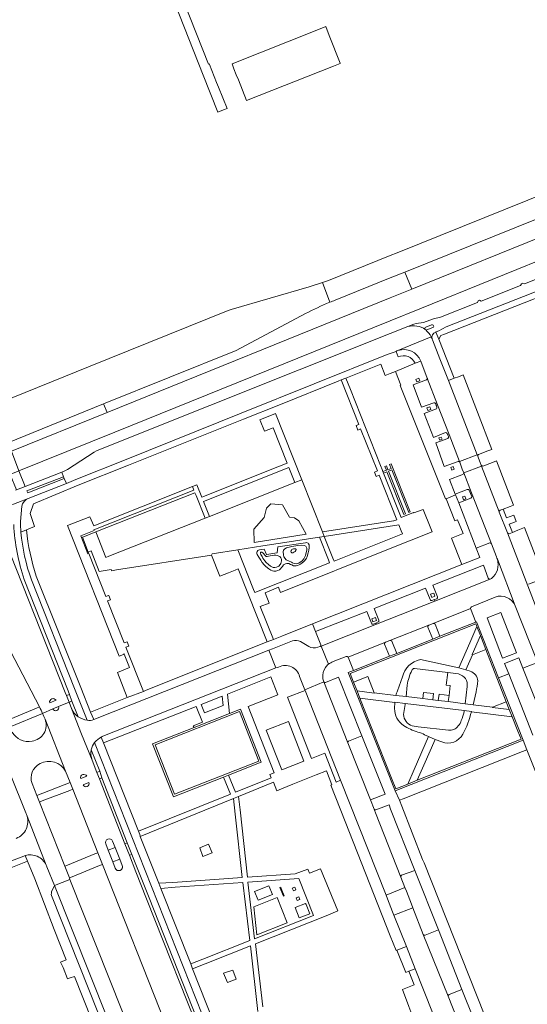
# Model space of a CAD drawing. Extents: x 152048 to 156914, y 461460 to 468786.
# Tile 105 of 256: x 154881 to 155044, y 464069 to 464385. Entities that reach past the tile are written whole.
import ezdxf

# ---------------------------------------------------------------- set-up
doc = ezdxf.new("R2010")
doc.units = 0
doc.header["$LTSCALE"] = 0.75
for name, color, linetype, lineweight in [('B-RO-VH-VERHARDING_ASFALT-GV', 251, 'CONTINUOUS', 18), ('B-RO-VH-VERHARDING_BEDRIJFSVLOERPLAAT-GV', 251, 'CONTINUOUS', 18), ('B-RO-VH-VERHARDING_BETON-GV', 251, 'CONTINUOUS', 18), ('B-RO-VH-VERHARDING_BETONSTRAATSTEEN-GV', 251, 'CONTINUOUS', 18), ('B-RO-VH-VERHARDING_HOUTSNIPPERS-GV', 251, 'CONTINUOUS', 18), ('B-RO-VH-VERHARDING_TEGEL-GV', 251, 'CONTINUOUS', 18), ('B-RO-VH-VERHARDING_TEGEL_RUBBER-GV', 251, 'CONTINUOUS', 18)]:
    doc.layers.add(name, color=color, linetype=linetype, lineweight=lineweight)

msp = doc.modelspace()

# ---------------------------------------------------------------- linework, layer by layer
at = {"layer": 'B-RO-VH-VERHARDING_ASFALT-GV'}
for points in [[(154982.299, 464294.875), (155000, 464302.005), (155004.719, 464303.906), (155102.72, 464343.38), (155108.891, 464345.789), (155120.483, 464350.111), (155139.746, 464357.028), (155139.803, 464357.049)], [(155099.695, 464349.361), (155002.23, 464310.08), (155000, 464309.181), (154980.168, 464301.188), (154978.273, 464300.509), (154980.6, 464294.202)], [(154980.6, 464294.202), (154978.273, 464300.509), (154974.01, 464299.115), (154949.015, 464291.886), (154948.062, 464291.576), (154903.354, 464273.511), (154875.148, 464262.114), (154872.8, 464261.145), (154877.468, 464249.222), (154908.159, 464261.627)], [(154908.159, 464261.627), (154950.674, 464278.813), (154972.812, 464290.576)], [(154888.589, 464162.47), (154891.899, 464163.96), (154893.737, 464164.716), (154897.112, 464166.119), (154896.27, 464168.24), (154895.839, 464169.235), (154874.22, 464223.458), (154873.248, 464226.388), (154873.03, 464227.209), (154864.135, 464223.779), (154864.262, 464223.472), (154864.306, 464223.367), (154865.648, 464220.178), (154871.242, 464206.885)], [(154862.536, 464222.681), (154862.514, 464222.761), (154862.416, 464223.11), (154857.585, 464221.252), (154858.182, 464220.608), (154859.754, 464217.941), (154887.596, 464164.559)], [(154851.281, 464212.923), (154872.456, 464160.029), (154872.124, 464158.307), (154872.697, 464156.868), (154876.141, 464148.216), (154876.904, 464146.3), (154878.179, 464143.096), (154883.226, 464130.701)], [(154907.892, 464155.178), (154963.358, 464177.106), (154961.065, 464182.796), (154905.589, 464160.79)], [(155007.748, 464176.9), (155018.448, 464175.657), (155018.436, 464175.558), (155021.898, 464175.137)], [(155025.625, 464175.995), (155024.235, 464176.502), (155021.943, 464177.078), (155009.705, 464179.727)], [(155003.948, 464174.199), (155002.315, 464169.746)], [(155001.832, 464168.279), (155005.044, 464167.908), (155005.395, 464171.601)], [(155024.651, 464171.089), (155023.992, 464165.614), (155026.558, 464165.291), (155027.498, 464169.461)], [(154892.91, 464166.702), (154890.889, 464165.89)], [(154948.826, 464035.281), (154947.523, 464038.568), (154940.831, 464055.457), (154940.406, 464056.527), (154921.934, 464103.142), (154918.508, 464111.788), (154916.435, 464117.051), (154914.969, 464120.772), (154906.79, 464141.537), (154905.982, 464143.589), (154904.462, 464147.518), (154901.017, 464155.902), (154897.884, 464164.048), (154897.112, 464166.119), (154893.737, 464164.716)], [(155004.336, 464162.794), (155004.724, 464165.309), (155004.772, 464165.706), (155001.449, 464166.109), (155001.437, 464166.01), (155001.364, 464164.051)], [(154891.899, 464163.96), (154888.589, 464162.47)], [(154897.884, 464164.048), (154901.017, 464155.902), (154904.462, 464147.518)], [(155026.003, 464163.042), (155026.016, 464163.141), (155023.712, 464163.417), (155023.664, 464163.02)], [(154889.397, 464160.621), (154895.965, 464143.959), (154897.403, 464140.329), (154898.245, 464138.203), (154906.309, 464117.849), (154907.791, 464114.106), (154927.999, 464063.097), (154938.939, 464035.366), (154940.424, 464031.601), (154943.764, 464023.136), (154943.793, 464023.06), (154950.497, 464006.217), (154950.562, 464006.055), (154967.596, 463963.446)], [(154895.965, 464143.959), (154889.397, 464160.621)], [(155018.625, 464157.152), (155008.922, 464158.196)], [(155011.006, 464155.681), (155012.253, 464155.063)], [(155012.253, 464155.063), (155014.363, 464154.141), (155016.503, 464153.354)], [(154902.758, 464142.356), (154900.816, 464141.611)], [(154889.985, 464113.376), (154892.448, 464107.375), (154897.376, 464109.331), (154897.185, 464109.812), (154895.701, 464113.559), (154887.552, 464134.123), (154886.711, 464136.246), (154885.201, 464140.058)], [(154901.558, 464139.619), (154903.453, 464140.338)], [(154883.653, 464129.604), (154889.762, 464113.923), (154889.769, 464113.908)], [(154889.762, 464113.923), (154883.653, 464129.604)], [(154911.898, 464112.893), (154911.088, 464114.938), (154909.615, 464118.658), (154908.806, 464120.704)], [(154911.036, 464121.588), (154911.844, 464119.541)], [(154911.844, 464119.541), (154913.316, 464115.822), (154914.13, 464113.777)], [(154809.424, 464087.904), (154809.451, 464087.912), (154825.061, 464094.093), (154825.52, 464094.275), (154870.114, 464112.084), (154870.907, 464112.399), (154882.58, 464116.821)], [(154933.204, 464018.827), (154932.563, 464020.448), (154929.822, 464027.38), (154928.338, 464031.135), (154918.337, 464056.431), (154897.376, 464109.331), (154892.448, 464107.375), (154931.781, 464008.449), (154935.141, 464000), (154940.89, 463985.206), (154948.693, 463964.897), (154951.615, 463957.33)]]:
    msp.add_lwpolyline(points, dxfattribs=at)
msp.add_lwpolyline([(154881.027, 464240.211), (154911.789, 464252.648), (155000, 464288.31), (155009.467, 464292.137), (155055.867, 464310.895), (155053.329, 464317.172), (155006.937, 464298.4), (155000, 464295.594), (154909.27, 464258.88), (154878.59, 464246.469)], close=True, dxfattribs=at)
for points in [[(154972.812, 464290.576, -0.0240029), (154980.6, 464294.202)], [(154980.6, 464294.202, -0.0051834), (154982.299, 464294.875)], [(155009.705, 464179.727, 0.3033222), (155003.948, 464174.199)], [(155006.919, 464176.282, -0.3034837), (155007.748, 464176.9)], [(155005.395, 464171.601, -0.0640466), (155006.919, 464176.282)], [(155021.898, 464175.137, -0.3886122), (155024.651, 464171.089)], [(155028.011, 464172.912, 0.3260599), (155025.625, 464175.995)], [(155027.498, 464169.461, 0.0466981), (155028.011, 464172.912)], [(155002.315, 464169.746, 0.0618368), (155001.832, 464168.279)], [(154887.596, 464164.559, -0.0083085), (154888.589, 464162.47)], [(154890.889, 464165.89, -0.8856679), (154892.91, 464166.702)], [(154893.737, 464164.716, -0.9770104), (154891.899, 464163.96)], [(154888.589, 464162.47, -0.0086549), (154889.397, 464160.621)], [(154899.963, 464161.417, -0.122256), (154897.884, 464164.048)], [(154902.855, 464160.329, -0.1009849), (154899.963, 464161.417)], [(155001.364, 464164.051, 0.2376767), (155004.234, 464158.672)], [(155006.438, 464158.772, -0.3240634), (155004.336, 464162.794)], [(155023.664, 464163.02, -0.0646129), (155022.759, 464160.247)], [(155023.279, 464155.856, 0.0628383), (155026.003, 464163.042)], [(154889.397, 464160.621, -0.4885912), (154885.228, 464153.656)], [(154905.041, 464160.524, -0.1459102), (154902.855, 464160.329)], [(154905.589, 464160.79, -0.0396594), (154905.041, 464160.524)], [(155004.234, 464158.672, 0.0583434), (155008.856, 464156.466)], [(155008.922, 464158.196, -0.0734282), (155006.438, 464158.772)], [(155021.76, 464158.474, -0.2991402), (155018.625, 464157.152)], [(155022.759, 464160.247, -0.1370754), (155021.76, 464158.474)], [(154885.228, 464153.656, -0.3307464), (154878.809, 464156.543)], [(154905.267, 464153.232, -0.1008849), (154907.398, 464154.947)], [(154907.398, 464154.947, -0.0180567), (154907.892, 464155.178)], [(155008.856, 464156.466, -0.0908179), (155011.006, 464155.681)], [(155016.503, 464153.354, 0.3751179), (155023.279, 464155.856)], [(154904.147, 464150.846, -0.0930092), (154905.267, 464153.232)], [(154904.462, 464147.518, -0.1247198), (154904.147, 464150.846)], [(154885.201, 464140.058, -0.3767627), (154887.798, 464146.478)], [(154887.798, 464146.478, -0.4107374), (154895.965, 464143.959)], [(154900.816, 464141.611, -0.9275825), (154902.758, 464142.356)], [(154903.453, 464140.338, -0.967199), (154901.558, 464139.619)], [(154883.226, 464130.701, -0.0500109), (154883.653, 464129.604)], [(154883.653, 464129.604, -0.1796123), (154883.323, 464125.473)], [(154883.323, 464125.473, -0.1897296), (154880.174, 464122.471)], [(154908.806, 464120.704, -1), (154911.036, 464121.588)], [(154882.58, 464116.821, -0.0224588), (154883.034, 464116.973)], [(154883.034, 464116.973, -0.1744144), (154886.881, 464116.724)], [(154886.881, 464116.724, -0.1819818), (154889.762, 464113.923)], [(154889.769, 464113.908, -0.0265227), (154889.985, 464113.376)], [(154914.13, 464113.777, -1), (154911.898, 464112.893)]]:
    msp.add_lwpolyline(points, format="xyb", dxfattribs=at)
at = {"layer": 'B-RO-VH-VERHARDING_BEDRIJFSVLOERPLAAT-GV'}
for points in [[(155042.544, 464153.964), (155034.726, 464173.882), (155027.674, 464191.847), (155027.469, 464191.765), (155015.938, 464187.205), (155013.612, 464186.285), (155002.087, 464181.726), (154999.758, 464180.805), (154988.222, 464176.242), (154986.505, 464175.563), (155001.526, 464137.711)], [(155037.181, 464166.259), (155038.15, 464163.79), (155039.074, 464161.437), (155040.871, 464156.859), (155041.896, 464154.246), (155008.645, 464141.07), (155005.663, 464139.888), (155001.807, 464138.36), (155000.443, 464141.796), (154990.299, 464167.359), (154989.373, 464169.692), (154988.26, 464172.495), (154987.154, 464175.282), (155027.392, 464191.197), (155027.726, 464190.347), (155028.872, 464187.427), (155030.612, 464182.995)]]:
    msp.add_lwpolyline(points, close=True, dxfattribs=at)
at = {"layer": 'B-RO-VH-VERHARDING_BETON-GV'}
for points in [[(154892.91, 464166.702, 0.8856679), (154890.889, 464165.89)], [(154891.899, 464163.96, 0.9770104), (154893.737, 464164.716)], [(154902.758, 464142.356, 0.9275825), (154900.816, 464141.611)], [(154901.558, 464139.619, 0.967199), (154903.453, 464140.338)]]:
    msp.add_lwpolyline(points, format="xyb", dxfattribs=at)
for points in [[(154890.889, 464165.89), (154892.91, 464166.702)], [(154893.737, 464164.716), (154891.899, 464163.96)], [(154900.816, 464141.611), (154902.758, 464142.356)], [(154903.453, 464140.338), (154901.558, 464139.619)]]:
    msp.add_lwpolyline(points, dxfattribs=at)
at = {"layer": 'B-RO-VH-VERHARDING_BETONSTRAATSTEEN-GV'}
for points in [[(155140.759, 464354.054), (155139.746, 464357.028), (155120.483, 464350.111), (155108.891, 464345.789), (155102.72, 464343.38), (155004.719, 464303.906), (155006.937, 464298.4), (155053.329, 464317.172), (155079.878, 464331.205), (155080.797, 464331.598)], [(154908.159, 464261.627), (154909.27, 464258.88), (155000, 464295.594), (155006.937, 464298.4), (155004.719, 464303.906), (155000, 464302.005), (154982.299, 464294.875)], [(154972.812, 464290.576), (154950.674, 464278.813), (154908.159, 464261.627)], [(155005.612, 464286.424), (155000, 464284.183), (154913.073, 464249.466), (154905.843, 464246.579), (154905.122, 464246.226), (154896.59, 464240.632), (154895.902, 464240.276), (154894.719, 464239.838), (154895.344, 464238.31), (154895.55, 464237.8), (154896.207, 464236.198), (154899.226, 464237.41), (154915.331, 464243.873)], [(155011.232, 464285.487), (155011.346, 464285.393)], [(155011.346, 464285.393), (155011.232, 464285.487)], [(155013.252, 464286.935), (155011.403, 464286.213)], [(155011.751, 464285.36), (155013.636, 464286.083)], [(155002.462, 464278.741), (155013.11, 464283.105)], [(155018.856, 464251.823), (155022.162, 464243.248), (155027.866, 464245.384), (155018.705, 464269.166), (155015.878, 464276.105), (155013.486, 464282.157), (155013.118, 464283.087), (155013.11, 464283.105), (155002.462, 464278.741)], [(154915.331, 464243.873), (154952.244, 464258.687), (154998.957, 464277.434), (155001.843, 464278.492)], [(155001.843, 464278.492), (155002.552, 464276.7)], [(155007.981, 464274.67), (155009.753, 464275.392)], [(155009.753, 464275.392), (155011.878, 464269.922), (155015.185, 464261.345), (155018.856, 464251.823)], [(155011.611, 464269.421), (155007.357, 464267.752), (155010.049, 464260.56), (155013.959, 464261.999)], [(155014.551, 464261.729), (155014.758, 464261.183), (155015.185, 464261.345), (155011.878, 464269.922)], [(155031.302, 464246.625), (155032.544, 464247.103), (155023.375, 464270.955), (155021.856, 464270.373), (155020.511, 464269.858), (155018.705, 464269.166), (155027.866, 464245.384), (155027.879, 464245.389), (155028.023, 464244.967)], [(155014.782, 464260.031), (155010.896, 464258.604), (155013.806, 464250.919), (155017.654, 464252.473)], [(155018.276, 464252.191), (155018.457, 464251.682), (155018.856, 464251.823), (155015.185, 464261.345), (155014.758, 464261.183), (155014.965, 464260.638)], [(155018.397, 464250.592), (155014.591, 464249.147), (155017.32, 464241.629), (155021.784, 464243.257)], [(155022.268, 464242.973), (155022.162, 464243.248), (155018.856, 464251.823), (155018.457, 464251.682), (155018.638, 464251.172)], [(155028.271, 464245.457), (155031.302, 464246.625)], [(155038.401, 464228.807), (155039.462, 464229.202), (155034.008, 464243.411), (155032.772, 464242.932), (155029.683, 464241.734)], [(155049.028, 464190.641), (155044.087, 464203.323), (155037.572, 464220.348), (155034.936, 464227.011), (155034.911, 464227.075), (155029.261, 464241.755), (155023.552, 464239.58), (155026.08, 464233.122), (155032.438, 464216.878), (155034.044, 464212.612)], [(155029.182, 464242.011), (155029.261, 464241.755), (155034.911, 464227.075)], [(155022.934, 464238.94), (155019.017, 464237.4), (155020.829, 464232.708), (155024.69, 464234.26)], [(155025.306, 464234.008), (155025.708, 464232.978), (155026.08, 464233.122), (155023.552, 464239.58)], [(155025.824, 464231.445), (155021.968, 464229.948), (155027.562, 464215.41)], [(155032.438, 464216.878), (155026.08, 464233.122), (155025.708, 464232.978), (155026.111, 464231.947)], [(155035.238, 464227.611), (155036.178, 464227.978), (155038.401, 464228.807)], [(155040.887, 464221.179), (155039.122, 464220.483), (155038.122, 464220.082)], [(155044.348, 464203.875), (155046.909, 464204.867), (155049.279, 464205.772), (155043.045, 464222.03), (155040.887, 464221.179)], [(155037.572, 464220.348), (155044.087, 464203.323)], [(155027.562, 464215.41), (155031.855, 464217.099)], [(155040.013, 464196.971), (155034.325, 464211.865)], [(155034.325, 464211.865), (155040.013, 464196.971), (155044.739, 464185.076), (155046.624, 464180.331), (155046.879, 464180.42), (155047.842, 464180.747), (155059.929, 464185.495), (155085.342, 464195.563)], [(155031.339, 464205.851), (155029.84, 464210), (155013.674, 464203.621), (155015.099, 464199.854)], [(155032.454, 464205.727), (155031.961, 464205.488), (155014.305, 464198.505), (154995.563, 464191.093)], [(155014.305, 464198.505), (155031.961, 464205.488)], [(155012.747, 464198.957), (155011.331, 464202.604), (154994.877, 464196.162), (154996.318, 464192.345)], [(154995.563, 464191.093), (155014.305, 464198.505), (155014.135, 464198.952), (155013.369, 464198.66)], [(155014.9, 464199.244), (155014.135, 464198.952), (155014.305, 464198.505)], [(155026.039, 464196.655), (155033.653, 464199.766)], [(154986.475, 464180.536), (154998.443, 464185.298), (154999.856, 464185.863), (155012.314, 464190.777), (155013.719, 464191.345), (155025.72, 464196.065)], [(155025.72, 464196.065), (155013.719, 464191.345)], [(155014.367, 464191.08), (155015.938, 464187.205), (155027.469, 464191.765), (155025.72, 464196.065)], [(154993.943, 464191.416), (154992.476, 464195.177), (154976.08, 464188.714), (154977.738, 464184.455)], [(154977.88, 464184.099), (154995.563, 464191.093), (154995.391, 464191.465), (154994.632, 464191.116)], [(154995.563, 464191.093), (154977.88, 464184.099), (154980.206, 464178.268)], [(154996.151, 464191.815), (154995.391, 464191.465), (154995.563, 464191.093)], [(155012.314, 464190.777), (154999.856, 464185.863)], [(155000.517, 464185.601), (155002.087, 464181.726), (155013.612, 464186.285), (155012.05, 464190.11)], [(154968.651, 464185.761), (154962.284, 464183.213), (154961.065, 464182.796), (154963.358, 464177.106), (154964.238, 464177.348)], [(154973.862, 464183.989), (154971.287, 464185.56)], [(154977.501, 464183.949), (154976.756, 464183.722)], [(154977.623, 464184.014), (154977.88, 464184.099)], [(154980.206, 464178.268), (154977.88, 464184.099), (154977.623, 464184.014)], [(154998.443, 464185.298), (154986.475, 464180.536), (154988.222, 464176.242)], [(154988.222, 464176.242), (154999.758, 464180.805), (154998.181, 464184.642)], [(154981.659, 464179.154), (154985.839, 464180.743)], [(154970.948, 464174.343), (154972.644, 464170.088), (154978.69, 464172.583)], [(154986.653, 464153.652), (154990.895, 464155.333), (154983.461, 464174.128), (154979.238, 464172.407)], [(154978.69, 464172.583), (154986.413, 464153.086)], [(155003.647, 464110.659), (155007.878, 464112.214), (155000.129, 464131.87), (154999.62, 464133.218), (154995.371, 464131.633)], [(154994.813, 464131.854), (154994.965, 464131.481), (154995.306, 464130.644), (155003.372, 464110.086)], [(154908.806, 464120.704), (154909.615, 464118.658), (154911.844, 464119.541), (154911.036, 464121.588)], [(154914.13, 464113.777), (154913.316, 464115.822), (154911.088, 464114.938), (154911.898, 464112.893)], [(154931.781, 464008.449), (154892.448, 464107.375), (154891.499, 464105.325)], [(154891.45, 464104.175), (154929.772, 464007.653), (154932.814, 464000), (154933.94, 463997.124), (154946.878, 463964.079), (154947.428, 463962.705), (154948.849, 463959.084)], [(155010.558, 464091.727), (155018.561, 464071.886)], [(155018.848, 464072.414), (155022.984, 464074.032), (155015.407, 464093.178), (155011.193, 464091.498)]]:
    msp.add_lwpolyline(points, dxfattribs=at)
for points in [[(154980.6, 464294.202, 0.0240029), (154972.812, 464290.576)], [(154982.299, 464294.875, 0.0051834), (154980.6, 464294.202)], [(155011.232, 464285.487, 0.2261592), (155005.612, 464286.424)], [(155011.403, 464286.213, 0.5580382), (155011.232, 464285.487)], [(155011.346, 464285.393, 0.2295146), (155011.751, 464285.36)], [(155013.11, 464283.105, 0.1056473), (155011.346, 464285.393)], [(155013.636, 464286.083, 1.0115143), (155013.252, 464286.935)], [(155001.843, 464278.492, -0.027554), (155002.462, 464278.741)], [(155002.462, 464278.741, 0.027554), (155001.843, 464278.492)], [(155002.462, 464278.741, -0.4005938), (155009.753, 464275.392)], [(155009.753, 464275.392, 0.4005938), (155002.462, 464278.741)], [(155002.552, 464276.7, -0.4266587), (155007.981, 464274.67)], [(155011.878, 464269.922, -0.4531137), (155011.611, 464269.421)], [(155013.959, 464261.999, -0.3439316), (155014.551, 464261.729)], [(155014.965, 464260.638, -0.2455055), (155014.782, 464260.031)], [(155017.654, 464252.473, -0.2699954), (155018.276, 464252.191)], [(155018.638, 464251.172, -0.3184341), (155018.397, 464250.592)], [(155021.784, 464243.257, -0.3306829), (155022.268, 464242.973)], [(155028.023, 464244.967, -0.2703687), (155028.271, 464245.457)], [(155029.683, 464241.734, -0.2134379), (155029.182, 464242.011)], [(155023.552, 464239.58, -0.2845751), (155022.934, 464238.94)], [(155024.69, 464234.26, -0.3800253), (155025.306, 464234.008)], [(155026.111, 464231.947, -0.3485628), (155025.824, 464231.445)], [(155034.911, 464227.075, -0.4389577), (155035.238, 464227.611)], [(155038.122, 464220.082, -0.2869774), (155037.572, 464220.348)], [(155031.855, 464217.099, -0.3553625), (155032.438, 464216.878)], [(155034.325, 464211.865, -0.3045096), (155032.454, 464205.727)], [(155034.044, 464212.612, -0.0332889), (155034.325, 464211.865)], [(155031.961, 464205.488, -0.1369317), (155031.339, 464205.851)], [(155013.369, 464198.66, -0.4166048), (155012.747, 464198.957)], [(155015.099, 464199.854, -0.2902884), (155014.9, 464199.244)], [(155033.653, 464199.766, -0.4038737), (155040.013, 464196.971)], [(155025.72, 464196.065, -0.3642325), (155026.039, 464196.655)], [(154994.632, 464191.116, -0.421288), (154993.943, 464191.416)], [(154996.318, 464192.345, -0.5606031), (154996.151, 464191.815)], [(155012.05, 464190.11, -0.3872601), (155012.314, 464190.777)], [(155013.719, 464191.345, -0.3970919), (155014.367, 464191.08)], [(154971.287, 464185.56, 0.1619718), (154968.651, 464185.761)], [(154976.756, 464183.722, -0.272608), (154973.862, 464183.989)], [(154977.623, 464184.014, -0.090638), (154977.501, 464183.949)], [(154977.738, 464184.455, -0.333703), (154977.623, 464184.014)], [(154998.181, 464184.642, -0.3874867), (154998.443, 464185.298)], [(154999.856, 464185.863, -0.378167), (155000.517, 464185.601)], [(154985.839, 464180.743, -0.394796), (154986.475, 464180.536)], [(154964.238, 464177.348, -0.4817146), (154970.948, 464174.343)], [(154978.405, 464173.878, -0.1684687), (154979.226, 464177.209)], [(154979.226, 464177.209, -0.0750571), (154980.206, 464178.268)], [(154980.206, 464178.268, -0.0361832), (154981.659, 464179.154)], [(154978.69, 464172.583, -0.0810636), (154978.405, 464173.878)], [(154979.238, 464172.407, -0.4054822), (154978.69, 464172.583)], [(154986.413, 464153.086, -0.3921409), (154986.653, 464153.652)], [(154995.371, 464131.633, -0.3920217), (154994.813, 464131.854)], [(154911.036, 464121.588, 1), (154908.806, 464120.704)], [(154911.898, 464112.893, 1), (154914.13, 464113.777)], [(155003.372, 464110.086, -0.2906675), (155003.647, 464110.659)], [(154891.399, 464104.875, 0.0870969), (154891.45, 464104.175)], [(154891.499, 464105.325, 0.0536472), (154891.399, 464104.875)], [(155011.193, 464091.498, -0.3983049), (155010.558, 464091.727)], [(155018.561, 464071.886, -0.347011), (155018.848, 464072.414)]]:
    msp.add_lwpolyline(points, format="xyb", dxfattribs=at)
for points in [[(154878.59, 464246.469), (154909.27, 464258.88), (154908.159, 464261.627), (154877.468, 464249.222)], [(155022.162, 464243.248), (155022.268, 464242.973), (155022.577, 464242.072), (155023.071, 464240.737), (155023.552, 464239.58), (155029.261, 464241.755), (155029.182, 464242.011), (155028.811, 464242.935), (155028.27, 464244.261), (155028.023, 464244.967), (155027.879, 464245.389), (155027.866, 464245.384)], [(154895.55, 464237.8), (154895.344, 464238.31), (154883.592, 464233.783), (154883.854, 464233.133)], [(155020.645, 464224.186), (155021.58, 464224.541), (155023.4, 464220.099), (155019.662, 464218.672), (155021.747, 464213.206), (155022.891, 464210.208), (155028.7, 464212.4), (155027.562, 464215.41), (155021.968, 464229.948), (155020.91, 464232.513), (155017.947, 464231.29)], [(155028.872, 464187.427), (155026.218, 464181.36), (155026.31, 464181.32), (155030.612, 464182.995)], [(154988.26, 464172.495), (154989.373, 464169.692), (154994.855, 464169.027), (154994.867, 464169.126), (154992.857, 464174.308)], [(154998.637, 464104.259), (155004.662, 464106.713), (155003.372, 464110.086), (154995.306, 464130.644), (154994.965, 464131.481), (154994.813, 464131.854), (154993.622, 464134.784), (154986.413, 464153.086), (154978.69, 464172.583), (154972.644, 464170.088), (154972.74, 464169.845), (154984.081, 464141.083)], [(155010.463, 464167.258), (155013.631, 464166.87), (155013.85, 464168.871), (155010.693, 464169.25)], [(155018.827, 464168.258), (155015.666, 464168.653), (155015.404, 464166.672), (155018.579, 464166.282)], [(155038.15, 464163.79), (155037.181, 464166.259), (155032.767, 464164.539), (155032.755, 464164.44)], [(154948.483, 464162.475), (154937.114, 464158.012), (154923.842, 464152.803), (154930.509, 464135.816), (154946.553, 464142.114), (154948.141, 464142.737), (154958.65, 464146.862), (154951.983, 464163.849)], [(154924.619, 464152.464), (154951.644, 464163.071), (154957.872, 464147.202), (154930.848, 464136.594)], [(155004.662, 464106.713), (154998.637, 464104.259), (154999.134, 464103.066), (155000.706, 464098.975), (155001.179, 464097.888), (155007.246, 464100.263), (155006.795, 464101.433), (155005.221, 464105.531)], [(155018.561, 464071.886), (155010.558, 464091.727), (155007.246, 464100.263), (155001.179, 464097.888), (155005.173, 464087.826), (155007.994, 464080.72), (155013.555, 464066.711), (155014.336, 464064.785), (155015.797, 464061.181), (155018.778, 464053.575), (155018.978, 464053.036), (155025.038, 464055.403), (155024.1, 464057.837)], [(155005.906, 464079.891), (155007.994, 464080.72), (155005.173, 464087.826), (155002.124, 464086.616), (155004.977, 464079.518)], [(155003.892, 464074.1), (155005.974, 464068.633), (155007.599, 464064.368), (155008.348, 464062.401), (155010.611, 464063.275), (155014.336, 464064.785), (155013.555, 464066.711), (155007.994, 464080.72), (155005.906, 464079.891), (155007.612, 464075.517)]]:
    msp.add_lwpolyline(points, close=True, dxfattribs=at)
at = {"layer": 'B-RO-VH-VERHARDING_HOUTSNIPPERS-GV'}
for points in [[(155021.898, 464175.137), (155018.436, 464175.558), (155017.963, 464171.583), (155019.218, 464171.431), (155018.827, 464168.258), (155018.579, 464166.282)], [(155018.579, 464166.282), (155023.992, 464165.614), (155024.651, 464171.089)]]:
    msp.add_lwpolyline(points, dxfattribs=at)
msp.add_lwpolyline([(155024.651, 464171.089, 0.3886122), (155021.898, 464175.137)], format="xyb", dxfattribs=at)
at = {"layer": 'B-RO-VH-VERHARDING_TEGEL-GV'}
for points in [[(154921.646, 464413.679), (154940.093, 464367.022), (154944.787, 464355.15), (154946.518, 464355.856), (154947.699, 464356.338), (154944.974, 464363.097), (154944.373, 464364.591), (154942.076, 464370.423), (154942.019, 464370.568), (154941.794, 464370.48), (154933.895, 464390.471)], [(155014.684, 464284.712), (155015.617, 464285.081), (155017.899, 464286.301), (155142.918, 464335.379), (155143.898, 464335.682), (155144.878, 464335.91), (155146.822, 464336.263), (155160.014, 464338.661), (155159.352, 464342.2), (155145.627, 464339.771), (155145.3, 464339.713)], [(155142.918, 464335.379), (155017.899, 464286.301), (155015.617, 464285.081), (155014.684, 464284.712), (155014.581, 464284.675), (155015.528, 464282.367), (155016.203, 464283.543), (155017.33, 464283.986), (155074.93, 464306.612)], [(155055.68, 464305.091), (155043.004, 464300.076), (155042.5, 464300.309), (155042.02, 464300.127), (155041.786, 464299.593), (155029.121, 464294.602), (155028.613, 464294.838), (155028.148, 464294.657), (155027.917, 464294.138), (155016.064, 464289.468), (155013.89, 464288.94), (155010.639, 464287.726), (155008.285, 464287.43), (155007.569, 464287.206), (155005.612, 464286.424)], [(155011.403, 464286.213), (155013.252, 464286.935)], [(155013.636, 464286.083), (155011.751, 464285.36)], [(155013.118, 464283.087), (155013.486, 464282.157), (155015.878, 464276.105), (155018.705, 464269.166), (155020.511, 464269.858), (155015.528, 464282.367), (155014.581, 464284.675)], [(155014.581, 464284.675), (155014.684, 464284.712)], [(155013.11, 464283.105), (155013.118, 464283.087)], [(155002.552, 464276.7), (155001.843, 464278.492), (154998.957, 464277.434), (154952.244, 464258.687), (154915.331, 464243.873), (154899.226, 464237.41), (154896.207, 464236.198), (154883.961, 464231.321), (154883.955, 464231.319)], [(155011.878, 464269.922), (155009.753, 464275.392), (155007.981, 464274.67), (155001.69, 464272.086), (155003.353, 464267.64), (155003.207, 464267.585), (155017.743, 464231.204), (155017.947, 464231.29), (155020.91, 464232.513), (155021.968, 464229.948), (155025.824, 464231.445)], [(155001.69, 464272.086), (155007.981, 464274.67)], [(154881.662, 464220.593), (154883.421, 464221.298), (154886.017, 464222.338), (154884.6, 464226.6), (154885.7, 464229.6), (154899.95, 464235.6), (154916.07, 464242.049), (154953.01, 464256.773), (154964.871, 464261.509), (154983.336, 464268.931), (154984.301, 464269.319), (154985.781, 464269.899), (154996.974, 464274.411), (154998.421, 464270.777), (155000, 464271.409), (155001.69, 464272.086)], [(155013.959, 464261.999), (155010.049, 464260.56), (155007.357, 464267.752), (155011.611, 464269.421)], [(155017.654, 464252.473), (155013.806, 464250.919), (155010.896, 464258.604), (155014.782, 464260.031)], [(155014.965, 464260.638), (155014.758, 464261.183), (155014.551, 464261.729)], [(155021.784, 464243.257), (155017.32, 464241.629), (155014.591, 464249.147), (155018.397, 464250.592)], [(155018.638, 464251.172), (155018.457, 464251.682), (155018.276, 464252.191)], [(155023.552, 464239.58), (155023.071, 464240.737), (155022.577, 464242.072), (155022.268, 464242.973)], [(154872.854, 464229.265), (154873.03, 464227.209), (154877.202, 464228.799), (154877.301, 464228.831), (154883.955, 464231.319), (154883.961, 464231.321), (154896.207, 464236.198), (154895.55, 464237.8), (154883.854, 464233.133), (154883.592, 464233.783), (154895.344, 464238.31), (154894.719, 464239.838), (154883.037, 464235.177), (154880.203, 464234.096), (154879.873, 464233.97)], [(155024.69, 464234.26), (155020.829, 464232.708), (155019.017, 464237.4), (155022.934, 464238.94)], [(155026.111, 464231.947), (155025.708, 464232.978), (155025.306, 464234.008)], [(154883.955, 464231.319), (154877.301, 464228.831)], [(154881.92, 464228.92), (154881.481, 464223.95)], [(154881.481, 464223.95), (154881.92, 464228.92)], [(155038.122, 464220.082), (155039.122, 464220.483), (155038.073, 464223.154), (155039.849, 464223.811), (155040.374, 464224.006), (155039.623, 464226.054), (155039.576, 464226.036), (155037.271, 464225.194), (155036.178, 464227.978), (155035.238, 464227.611)], [(155034.911, 464227.075), (155034.936, 464227.011), (155037.572, 464220.348)], [(154883.421, 464221.298), (154881.662, 464220.593)], [(155031.855, 464217.099), (155027.562, 464215.41), (155028.7, 464212.4), (155022.891, 464210.208), (154975.109, 464191.149), (154976.08, 464188.714), (154992.476, 464195.177), (154993.943, 464191.416)], [(155034.044, 464212.612), (155032.438, 464216.878)], [(155015.099, 464199.854), (155013.674, 464203.621), (155029.84, 464210), (155031.339, 464205.851)], [(154882.72, 464205.392), (154896.771, 464169.687), (154897.217, 464168.558), (154898.014, 464166.445), (154899.963, 464161.417)], [(154885.026, 464205.339), (154898.809, 464170.511), (154902.855, 464160.329)], [(154902.855, 464160.329), (154898.809, 464170.511), (154885.026, 464205.339)], [(154903.916, 464162.946), (154900.822, 464170.794), (154886.576, 464206.522)], [(155031.961, 464205.488), (155032.454, 464205.727)], [(154996.318, 464192.345), (154994.877, 464196.162), (155011.331, 464202.604), (155012.747, 464198.957)], [(155013.369, 464198.66), (155014.135, 464198.952), (155014.9, 464199.244)], [(155033.653, 464199.766), (155026.039, 464196.655)], [(155025.72, 464196.065), (155027.469, 464191.765), (155027.674, 464191.847), (155034.726, 464173.882), (155037.984, 464175.166), (155036.654, 464178.54), (155041.198, 464180.319), (155042.533, 464176.959), (155045.824, 464178.256), (155047.184, 464178.759)], [(155047.184, 464178.759), (155046.624, 464180.331), (155044.739, 464185.076), (155040.013, 464196.971)], [(154977.738, 464184.455), (154976.08, 464188.714), (154975.109, 464191.149), (154965.251, 464187.218), (154962.539, 464186.168), (154960.562, 464185.457), (154921.808, 464169.922), (154920.907, 464169.565), (154915.746, 464167.621), (154903.916, 464162.946), (154905.041, 464160.524)], [(154994.632, 464191.116), (154995.391, 464191.465), (154996.151, 464191.815)], [(155012.05, 464190.11), (155013.612, 464186.285)], [(155013.719, 464191.345), (155012.314, 464190.777)], [(155013.612, 464186.285), (155015.938, 464187.205), (155014.367, 464191.08)], [(154961.065, 464182.796), (154962.284, 464183.213), (154968.651, 464185.761)], [(154971.287, 464185.56), (154973.862, 464183.989)], [(154976.756, 464183.722), (154977.501, 464183.949)], [(154998.181, 464184.642), (154999.758, 464180.805), (155002.087, 464181.726), (155000.517, 464185.601)], [(154999.856, 464185.863), (154998.443, 464185.298)], [(154905.589, 464160.79), (154961.065, 464182.796)], [(154985.839, 464180.743), (154981.659, 464179.154)], [(155031.553, 464053.088), (155034.804, 464054.271), (155033.637, 464057.165), (155030.064, 464066.163), (155010.834, 464114.591), (155010.309, 464115.67), (155003.757, 464132.778), (155003.004, 464134.698), (155001.526, 464137.711), (154986.505, 464175.563), (154988.222, 464176.242), (154986.475, 464180.536)], [(154964.238, 464177.348), (154963.358, 464177.106), (154907.892, 464155.178)], [(155045.824, 464178.256), (155042.533, 464176.959), (155050.317, 464157.355)], [(154907.398, 464154.947), (154908.09, 464153.035), (154937.787, 464164.758), (154939.785, 464159.687), (154936.885, 464158.554), (154937.114, 464158.012), (154948.483, 464162.475), (154947.816, 464168.709), (154961.734, 464174.211), (154964.006, 464168.464), (154954.452, 464164.757), (154962.785, 464143.465), (154961.401, 464142.93), (154961.817, 464141.905), (154950.379, 464137.248), (154948.141, 464142.737), (154946.553, 464142.114), (154948.791, 464136.606), (154919.36, 464124.784), (154919.704, 464123.724), (154919.903, 464123.11), (154949.774, 464135.241), (154951.373, 464135.862), (154962.536, 464140.453), (154963.616, 464137.739), (154965.151, 464138.354), (154968.824, 464139.824), (154976.219, 464142.783), (154979.562, 464144.12), (154981.235, 464139.626), (154980.914, 464139.492)], [(154980.914, 464139.492), (154985.51, 464127.88), (155000, 464091.273), (155001.878, 464086.531), (155002.124, 464086.616), (155005.173, 464087.826), (155001.179, 464097.888), (155000.706, 464098.975), (154999.134, 464103.066), (154998.637, 464104.259), (154984.081, 464141.083), (154982.625, 464140.507), (154978.987, 464149.742), (154974.769, 464148.102), (154967.089, 464167.676), (154972.74, 464169.845), (154972.644, 464170.088), (154970.948, 464174.343)], [(154979.238, 464172.407), (154983.461, 464174.128), (154990.895, 464155.333), (154998.363, 464136.664), (154993.622, 464134.784), (154994.813, 464131.854)], [(155045.71, 464155.57), (155037.984, 464175.166), (155034.726, 464173.882), (155042.544, 464153.964), (155043.748, 464150.865), (155051.224, 464132.097)], [(154887.596, 464164.559), (154886.669, 464164.174)], [(154886.669, 464164.174), (154878.247, 464160.674), (154877.323, 464160.291), (154878.153, 464158.199), (154888.589, 464162.47)], [(154905.041, 464160.524), (154903.916, 464162.946)], [(154936.092, 464082.318), (154926.518, 464106.406), (154925.854, 464108.074), (154919.903, 464123.11), (154919.704, 464123.724), (154919.36, 464124.784), (154908.09, 464153.035), (154907.398, 464154.947)], [(154905.267, 464153.232), (154945.821, 464050.663), (154957.03, 464022.599)], [(154956.94, 464022.608), (154957.03, 464022.599), (154945.821, 464050.663), (154905.267, 464153.232)], [(154904.147, 464150.846), (154906.937, 464143.958), (154907.538, 464141.833), (154915.742, 464121.078), (154917.213, 464117.358), (154922.711, 464103.449), (154941.145, 464056.812), (154940.406, 464056.527), (154940.831, 464055.457), (154941.596, 464055.712), (154948.272, 464038.925), (154949.613, 464035.553), (154954.321, 464023.715)], [(154883.226, 464130.701), (154878.179, 464143.096), (154876.904, 464146.3), (154876.141, 464148.216)], [(154959.154, 464068.453), (154956.782, 464088.674), (154979.465, 464097.688), (154983.167, 464099.249), (154977.655, 464112.689), (154974.082, 464111.356), (154973.619, 464112.596), (154969.541, 464111.119), (154954.282, 464110.004), (154951.872, 464131.609), (154951.373, 464135.862), (154949.774, 464135.241), (154950.305, 464130.178), (154952.587, 464109.94), (154930.287, 464108.387), (154925.854, 464108.074), (154926.518, 464106.406), (154931.052, 464106.789), (154952.794, 464108.316), (154954.985, 464089.763), (154939.915, 464083.799), (154936.092, 464082.318), (154936.664, 464080.698), (154940.648, 464082.248), (154955.167, 464088.066), (154957.599, 464067.007)], [(154995.371, 464131.633), (154999.62, 464133.218), (155000.129, 464131.87), (155007.878, 464112.214)], [(154876.238, 464112.214), (154883.74, 464115.168), (154883.034, 464116.973)], [(154883.034, 464116.973), (154883.74, 464115.168), (154886.06, 464109.479), (154892.345, 464093.307), (154896.181, 464083.587), (154894.361, 464082.83), (154895.212, 464081.13), (154896.627, 464077.477)], [(154882.58, 464116.821), (154870.907, 464112.399), (154870.114, 464112.084), (154872.115, 464107.185), (154872.366, 464107.284), (154873.297, 464104.893), (154874.23, 464102.496), (154874.593, 464101.564), (154867.69, 464098.861), (154867.338, 464099.788), (154865.515, 464104.585)], [(154889.769, 464113.908), (154889.762, 464113.923)], [(154891.499, 464105.325), (154892.448, 464107.375), (154889.985, 464113.376)], [(155007.878, 464112.214), (155015.407, 464093.178), (155022.984, 464074.032), (155030.169, 464056.053), (155025.493, 464054.367)], [(154896.627, 464077.477), (154897.475, 464077.78), (154898.861, 464078.187), (154927.194, 464006.631), (154929.821, 464000), (154931.265, 463996.12), (154933.94, 463997.124), (154932.814, 464000), (154929.772, 464007.653), (154891.45, 464104.175)], [(154959.848, 464022.93), (154958.73, 464025.233), (154953.263, 464038.976), (154952.58, 464040.48), (154946.019, 464057.032), (154945.945, 464057.365), (154945.412, 464058.574), (154936.664, 464080.698), (154936.092, 464082.318)]]:
    msp.add_lwpolyline(points, dxfattribs=at)
for points in [[(154979.366, 464382.59), (154976.954, 464381.62), (154949.309, 464370.612), (154949.859, 464369.025), (154950.654, 464367.028), (154951.336, 464365.527), (154953.956, 464358.87), (154981.775, 464369.829), (154983.957, 464370.695), (154983.92, 464370.79), (154980.41, 464379.729)], [(154964.378, 464202.344), (154964.815, 464201.252), (155000, 464215.33), (155013.381, 464220.685), (155012.958, 464221.765), (155010.562, 464227.876), (155007.517, 464226.769), (155007.48, 464226.862), (155003.482, 464225.262), (154997.848, 464239.47), (154997.657, 464239.952), (154997.369, 464240.679), (154996.878, 464241.915), (154987.207, 464266.303), (154985.781, 464269.899), (154984.301, 464269.319), (154989.951, 464255.056), (154989.022, 464254.686), (154989.573, 464253.291), (154990.503, 464253.662), (154995.878, 464240.196), (154994.949, 464239.825), (154995.499, 464238.432), (154996.43, 464238.801), (155002.077, 464224.55), (155001.141, 464224.179), (155001.067, 464224.168), (154978.285, 464220.632), (154978.855, 464219.202), (154977.335, 464218.966), (154980.2, 464211.734), (154980.583, 464210.767), (154956.561, 464201.252), (154956.178, 464202.219), (154951.153, 464214.903), (154942.945, 464213.629), (154942.691, 464213.185), (154945.353, 464206.462), (154948.152, 464207.57), (154950.318, 464208.429), (154951.304, 464208.819), (154960.562, 464185.457), (154962.539, 464186.168), (154958.359, 464196.714), (154961.146, 464197.819), (154959.862, 464201.181), (154964.156, 464202.898)], [(155009.434, 464269.077), (155008.529, 464268.745), (155008.243, 464269.522), (155009.149, 464269.855)], [(155012.087, 464259.507), (155011.766, 464260.381), (155012.674, 464260.714), (155012.995, 464259.84)], [(154903.397, 464213.77), (154903.232, 464214.189), (154901.353, 464218.93), (154902.022, 464219.195), (154905.648, 464220.631), (154937.407, 464233.211), (154937.775, 464232.281), (154940.636, 464225.058), (154942.031, 464225.61), (154940.136, 464230.394), (154967.528, 464241.244), (154969.423, 464236.461), (154971.656, 464237.347), (154963.229, 464258.596), (154958.174, 464256.594), (154958.274, 464256.342), (154959.677, 464252.905), (154962.462, 464254.011), (154966.972, 464242.647), (154964.018, 464241.475), (154939.585, 464231.786), (154938.016, 464235.711), (154936.632, 464235.163), (154937.072, 464234.046), (154905.041, 464221.359), (154905.151, 464221.08), (154900.853, 464219.377), (154903.118, 464213.66)], [(155016.632, 464250.318), (155015.873, 464250.04), (155015.604, 464250.773), (155016.363, 464251.052)], [(154880.203, 464234.096), (154883.037, 464235.177), (154881.027, 464240.211), (154878.228, 464239.068)], [(154999.242, 464240.583), (154998.746, 464241.83), (154998.263, 464241.638), (154998.76, 464240.39), (154997.657, 464239.952), (154997.848, 464239.47), (154998.405, 464239.691), (154998.951, 464239.908), (155004.38, 464226.268), (155004.863, 464226.461), (154999.434, 464240.101), (155000.477, 464240.516), (155005.905, 464226.878), (155006.391, 464227.072), (155000.275, 464242.438), (154999.789, 464242.245), (155000.285, 464240.998)], [(155020.458, 464240.744), (155019.725, 464240.475), (155019.417, 464241.316), (155020.15, 464241.585)], [(154978.285, 464220.632), (154971.656, 464237.347), (154969.423, 464236.461), (154942.031, 464225.61), (154940.636, 464225.058), (154909.807, 464212.846), (154908.877, 464212.478), (154905.648, 464220.631), (154902.022, 464219.195), (154901.353, 464218.93), (154903.232, 464214.189), (154904.179, 464214.564), (154906.773, 464208.015), (154910.582, 464208.606), (154910.644, 464208.211), (154912.289, 464208.466), (154942.691, 464213.185), (154942.945, 464213.629), (154951.153, 464214.903), (154959.13, 464216.141), (154964.061, 464216.906), (154977.335, 464218.966), (154978.855, 464219.202)], [(154914.462, 464181.463), (154914.747, 464181.59), (154914.775, 464181.52), (154916.478, 464177.2), (154912.591, 464175.609), (154915.746, 464167.621), (154920.907, 464169.565), (154915.316, 464183.681), (154916.216, 464184.04), (154916.245, 464184.051), (154915.692, 464185.446), (154915.664, 464185.434), (154914.763, 464185.076), (154909.424, 464198.557), (154910.324, 464198.915), (154910.353, 464198.927), (154909.8, 464200.321), (154909.761, 464200.308), (154908.871, 464199.951), (154903.397, 464213.77), (154903.118, 464213.66), (154900.853, 464219.377), (154905.151, 464221.08), (154905.041, 464221.359), (154937.072, 464234.046), (154936.632, 464235.163), (154904.964, 464222.619), (154903.777, 464225.513), (154897.951, 464223.264), (154896.624, 464222.751), (154913.162, 464180.881), (154914.485, 464181.405)], [(155023.479, 464230.943), (155023.135, 464231.881), (155023.871, 464232.151), (155024.215, 464231.214)], [(154956.35, 464217.288), (154956.284, 464221.521), (154959.63, 464225.279), (154960.38, 464228.274), (154961.763, 464229.676), (154965.454, 464229.32), (154967.666, 464225.357), (154969.337, 464225.212), (154970.719, 464224.168), (154973.072, 464219.883)], [(154978.855, 464219.202), (155002.728, 464222.907), (155003.498, 464220.963), (155003.881, 464219.996), (154981.977, 464211.32), (154981.594, 464212.287)], [(155014.336, 464200.063), (155013.311, 464199.687), (155012.94, 464200.698), (155013.964, 464201.074)], [(154995.228, 464193.19), (154995.564, 464192.274), (154994.46, 464191.868), (154994.124, 464192.785)], [(155035.402, 464194.854), (155040.504, 464181.942), (155036.009, 464180.186), (155031.003, 464193.073)], [(155024.235, 464176.502), (155026.31, 464181.32), (155026.218, 464181.36), (155028.872, 464187.427), (155027.726, 464190.347), (155025.448, 464185.121), (155021.943, 464177.078)], [(154896.27, 464168.24), (154897.112, 464166.119), (154898.014, 464166.445), (154897.217, 464168.558)], [(154946.166, 464168.058), (154946.487, 464165.037), (154940.449, 464162.652), (154939.375, 464165.379)], [(155001.832, 464168.279), (154994.867, 464169.126), (154994.855, 464169.027), (154989.373, 464169.692), (154990.299, 464167.359), (155001.437, 464166.01), (155001.449, 464166.109), (155004.772, 464165.706), (155023.712, 464163.417), (155026.016, 464163.141), (155026.003, 464163.042), (155039.074, 464161.437), (155038.15, 464163.79), (155032.755, 464164.44), (155032.767, 464164.539), (155026.558, 464165.291), (155023.992, 464165.614), (155018.579, 464166.282), (155015.404, 464166.672), (155013.631, 464166.87), (155010.463, 464167.258), (155005.044, 464167.908)], [(154965.224, 464144.383), (154960.249, 464157.095), (154967.344, 464159.872), (154972.32, 464147.16)], [(155014.363, 464154.141), (155012.253, 464155.063), (155007.684, 464144.541), (155005.663, 464139.888), (155008.645, 464141.07), (155010.747, 464145.876)], [(155004.127, 464135.144), (155042.42, 464150.338), (155043.748, 464150.865), (155042.544, 464153.964), (155001.526, 464137.711), (155003.004, 464134.698)], [(154906.79, 464141.537), (154907.538, 464141.833), (154906.937, 464143.958), (154905.982, 464143.589)], [(154897.311, 464137.847), (154898.245, 464138.203), (154897.403, 464140.329), (154886.711, 464136.246), (154887.552, 464134.123), (154888.487, 464134.48)], [(154917.213, 464117.358), (154915.742, 464121.078), (154914.969, 464120.772), (154916.435, 464117.051)], [(154939.982, 464116.669), (154942.89, 464117.817), (154941.806, 464120.587), (154938.965, 464119.474)], [(154905.382, 464117.474), (154896.628, 464113.934), (154895.701, 464113.559), (154897.185, 464109.812), (154898.112, 464110.187), (154906.864, 464113.731), (154907.791, 464114.106), (154906.309, 464117.849)], [(154913.316, 464115.822), (154911.844, 464119.541), (154909.615, 464118.658), (154911.088, 464114.938)], [(154956.512, 464090.314), (154975.367, 464097.791), (154970.668, 464109.598), (154954.397, 464108.455)], [(154956.512, 464090.314), (154954.397, 464108.455), (154970.668, 464109.598), (154975.367, 464097.791)], [(154961.138, 464107.291), (154962.262, 464104.482), (154957.62, 464102.624), (154956.496, 464105.433)], [(154961.138, 464107.291), (154956.496, 464105.433), (154957.62, 464102.624), (154962.262, 464104.482)], [(154965.76, 464103.92), (154964.64, 464106.71), (154964.91, 464106.83), (154965.09, 464106.4), (154966.03, 464104.04)], [(154965.76, 464103.92), (154966.03, 464104.04), (154965.09, 464106.4), (154964.91, 464106.83), (154964.64, 464106.71)], [(154968.61, 464106.5), (154968.95, 464105.67), (154969.78, 464106.02), (154969.44, 464106.84)], [(154968.61, 464106.5), (154969.44, 464106.84), (154969.78, 464106.02), (154968.95, 464105.67)], [(154956.323, 464100.513), (154963.733, 464103.496), (154967.014, 464095.401), (154957.253, 464091.589)], [(154970.841, 464097.041), (154969.534, 464100.287), (154972.856, 464101.64), (154972.87, 464101.659), (154973.022, 464101.292), (154974.209, 464098.295)], [(154970.67, 464103.78), (154969.84, 464103.45), (154970.17, 464102.61), (154971, 464102.94)], [(154970.67, 464103.78), (154971, 464102.94), (154970.17, 464102.61), (154969.84, 464103.45)], [(154949.52, 464080.245), (154946.615, 464079.246), (154947.81, 464076.321), (154950.675, 464077.34)]]:
    msp.add_lwpolyline(points, close=True, dxfattribs=at)
for points in [[(155005.612, 464286.424, -0.2261592), (155011.232, 464285.487)], [(155011.232, 464285.487, -0.5580382), (155011.403, 464286.213)], [(155011.751, 464285.36, -0.2295146), (155011.346, 464285.393)], [(155011.346, 464285.393, -0.1056473), (155013.11, 464283.105)], [(155013.252, 464286.935, -1.0115143), (155013.636, 464286.083)], [(155013.403, 464282.409, -0.3803846), (155014.581, 464284.675)], [(155014.581, 464284.675, 0.3803846), (155013.403, 464282.409)], [(155013.118, 464283.087, -0.0280306), (155013.403, 464282.409)], [(155013.403, 464282.409, 0.0280306), (155013.118, 464283.087)], [(155007.981, 464274.67, 0.4266587), (155002.552, 464276.7)], [(155011.611, 464269.421, 0.4531137), (155011.878, 464269.922)], [(155014.551, 464261.729, 0.3439316), (155013.959, 464261.999)], [(155014.782, 464260.031, 0.2455055), (155014.965, 464260.638)], [(155018.276, 464252.191, 0.2699954), (155017.654, 464252.473)], [(155018.397, 464250.592, 0.3184341), (155018.638, 464251.172)], [(155022.268, 464242.973, 0.3306829), (155021.784, 464243.257)], [(155022.934, 464238.94, 0.2845751), (155023.552, 464239.58)], [(155025.306, 464234.008, 0.3800253), (155024.69, 464234.26)], [(154883.955, 464231.319, 0.2489735), (154881.92, 464228.92)], [(154881.92, 464228.92, -0.2489735), (154883.955, 464231.319)], [(155025.824, 464231.445, 0.3485628), (155026.111, 464231.947)], [(155035.238, 464227.611, 0.4389577), (155034.911, 464227.075)], [(154879.359, 464222.999, 0.0696963), (154882.72, 464205.392)], [(154881.481, 464223.95, 0.0146021), (154881.662, 464220.593)], [(154881.662, 464220.593, -0.0146021), (154881.481, 464223.95)], [(154886.576, 464206.522, -0.0546113), (154883.421, 464221.298)], [(154881.662, 464220.593, 0.0672574), (154885.026, 464205.339)], [(154885.026, 464205.339, -0.0672574), (154881.662, 464220.593)], [(155037.572, 464220.348, 0.2869774), (155038.122, 464220.082)], [(155032.438, 464216.878, 0.3553625), (155031.855, 464217.099)], [(155032.454, 464205.727, 0.3045096), (155034.325, 464211.865)], [(155034.325, 464211.865, 0.0332889), (155034.044, 464212.612)], [(155031.339, 464205.851, 0.1369317), (155031.961, 464205.488)], [(155012.747, 464198.957, 0.4166048), (155013.369, 464198.66)], [(155014.9, 464199.244, 0.2902884), (155015.099, 464199.854)], [(155040.013, 464196.971, 0.4038737), (155033.653, 464199.766)], [(155026.039, 464196.655, 0.3642325), (155025.72, 464196.065)], [(154993.943, 464191.416, 0.421288), (154994.632, 464191.116)], [(154996.151, 464191.815, 0.5606031), (154996.318, 464192.345)], [(155012.314, 464190.777, 0.3872601), (155012.05, 464190.11)], [(155014.367, 464191.08, 0.3970919), (155013.719, 464191.345)], [(154968.651, 464185.761, -0.1619718), (154971.287, 464185.56)], [(154973.862, 464183.989, 0.272608), (154976.756, 464183.722)], [(154977.501, 464183.949, 0.090638), (154977.623, 464184.014)], [(154977.623, 464184.014, 0.333703), (154977.738, 464184.455)], [(154998.443, 464185.298, 0.3874867), (154998.181, 464184.642)], [(155000.517, 464185.601, 0.378167), (154999.856, 464185.863)], [(154986.475, 464180.536, 0.394796), (154985.839, 464180.743)], [(154970.948, 464174.343, 0.4817146), (154964.238, 464177.348)], [(154979.226, 464177.209, 0.1684687), (154978.405, 464173.878)], [(154980.206, 464178.268, 0.0750571), (154979.226, 464177.209)], [(154981.659, 464179.154, 0.0361832), (154980.206, 464178.268)], [(154978.405, 464173.878, 0.0810636), (154978.69, 464172.583)], [(154978.69, 464172.583, 0.4054822), (154979.238, 464172.407)], [(154888.589, 464162.47, 0.0083085), (154887.596, 464164.559)], [(154899.963, 464161.417, 0.1009849), (154902.855, 464160.329)], [(154902.855, 464160.329, 0.1459102), (154905.041, 464160.524)], [(154905.041, 464160.524, 0.0396594), (154905.589, 464160.79)], [(154907.398, 464154.947, 0.1008849), (154905.267, 464153.232)], [(154907.892, 464155.178, 0.0180567), (154907.398, 464154.947)], [(154905.267, 464153.232, 0.0930092), (154904.147, 464150.846)], [(154883.653, 464129.604, 0.0500109), (154883.226, 464130.701)], [(154883.323, 464125.473, 0.1796123), (154883.653, 464129.604)], [(154994.813, 464131.854, 0.3920217), (154995.371, 464131.633)], [(154880.174, 464122.471, 0.1897296), (154883.323, 464125.473)], [(154883.034, 464116.973, 0.0224588), (154882.58, 464116.821)], [(154886.881, 464116.724, 0.1744144), (154883.034, 464116.973)], [(154889.762, 464113.923, 0.1819818), (154886.881, 464116.724)], [(154889.985, 464113.376, 0.0265227), (154889.769, 464113.908)], [(154891.45, 464104.175, -0.0870969), (154891.399, 464104.875)], [(154891.399, 464104.875, -0.0536472), (154891.499, 464105.325)]]:
    msp.add_lwpolyline(points, format="xyb", dxfattribs=at)
at = {"layer": 'B-RO-VH-VERHARDING_TEGEL_RUBBER-GV'}
for points in [[(154958.1, 464214.908, 0.3117099), (154957.292, 464214.144)], [(154957.292, 464214.144, 0.1603846), (154957.369, 464213.439)]]:
    msp.add_lwpolyline(points, format="xyb", dxfattribs=at)
msp.add_lwpolyline([(154957.369, 464213.439), (154957.85, 464212.536), (154958.484, 464211.549), (154958.976, 464210.841), (154959.588, 464210.079), (154959.994, 464209.68), (154960.689, 464209.122), (154961.132, 464208.782), (154961.711, 464208.358), (154962.265, 464208.135), (154962.737, 464208.07), (154963.331, 464208.101), (154963.97, 464208.266), (154964.511, 464208.532), (154964.871, 464208.862), (154965.148, 464209.207), (154965.425, 464209.59), (154965.807, 464210.055), (154966.399, 464210.44), (154966.879, 464210.554), (154967.449, 464210.477), (154968.022, 464210.261), (154968.44, 464210.065), (154969.014, 464209.832), (154969.393, 464209.758), (154969.841, 464209.762), (154970.307, 464209.866), (154970.764, 464210.056), (154971.289, 464210.363), (154971.764, 464210.718), (154972.205, 464211.084), (154972.553, 464211.425), (154972.969, 464211.897), (154973.181, 464212.192), (154973.369, 464212.674), (154973.532, 464213.183), (154973.739, 464213.968), (154973.904, 464214.827), (154973.994, 464215.507), (154974.028, 464216.069), (154973.998, 464216.466), (154973.842, 464216.784), (154973.643, 464217.004), (154973.403, 464217.142), (154973.047, 464217.213), (154972.826, 464217.194), (154963.952, 464215.816), (154963.763, 464213.921), (154963.614, 464213.936), (154960.457, 464213.447), (154960.32, 464213.387), (154959.564, 464215.135), (154958.1, 464214.908)], dxfattribs=at)
for points in [[(154968.698, 464210.747), (154969.213, 464210.511), (154970.099, 464210.422), (154970.708, 464210.635), (154971.73, 464211.4), (154972.289, 464212.046), (154972.796, 464213.06), (154972.96, 464213.58), (154973.247, 464214.814), (154973.247, 464215.392), (154973.165, 464215.69), (154972.911, 464216.088), (154972.429, 464216.328), (154971.705, 464216.401), (154970.405, 464216.255), (154968.499, 464215.965), (154966.731, 464215.512), (154966.182, 464215.206), (154965.829, 464214.8), (154965.676, 464214.258), (154965.737, 464213.309), (154965.949, 464212.633), (154966.667, 464211.727), (154967.434, 464211.363), (154968.377, 464210.924)], [(154968.698, 464210.747), (154968.377, 464210.924), (154967.434, 464211.363), (154966.667, 464211.727), (154965.949, 464212.633), (154965.737, 464213.309), (154965.676, 464214.258), (154965.829, 464214.8), (154966.182, 464215.206), (154966.731, 464215.512), (154968.499, 464215.965), (154970.405, 464216.255), (154971.705, 464216.401), (154972.429, 464216.328), (154972.911, 464216.088), (154973.165, 464215.69), (154973.247, 464215.392), (154973.247, 464214.814), (154972.96, 464213.58), (154972.796, 464213.06), (154972.289, 464212.046), (154971.73, 464211.4), (154970.708, 464210.635), (154970.099, 464210.422), (154969.213, 464210.511)], [(154968.278, 464214.663), (154968.38, 464214.82), (154968.509, 464214.985), (154968.704, 464215.159), (154968.989, 464215.243), (154969.218, 464215.263), (154969.52, 464215.255), (154969.675, 464215.223), (154969.785, 464215.156), (154969.848, 464214.982), (154969.77, 464214.74), (154969.527, 464214.426), (154969.084, 464214.143), (154968.744, 464213.98), (154968.508, 464213.953), (154968.332, 464214.03), (154968.198, 464214.172), (154968.163, 464214.387)], [(154968.278, 464214.663), (154968.163, 464214.387), (154968.198, 464214.172), (154968.332, 464214.03), (154968.508, 464213.953), (154968.744, 464213.98), (154969.084, 464214.143), (154969.527, 464214.426), (154969.77, 464214.74), (154969.848, 464214.982), (154969.785, 464215.156), (154969.675, 464215.223), (154969.52, 464215.255), (154969.218, 464215.263), (154968.989, 464215.243), (154968.704, 464215.159), (154968.509, 464214.985), (154968.38, 464214.82)], [(154958.906, 464212.737), (154958.7, 464213.05), (154958.475, 464213.446), (154958.385, 464213.795), (154958.431, 464214.02), (154958.568, 464214.119), (154958.813, 464214.143), (154958.982, 464214.093), (154959.175, 464213.978), (154959.427, 464213.688), (154959.773, 464213.175), (154959.981, 464212.962), (154960.258, 464212.807), (154960.568, 464212.767), (154961.022, 464212.855), (154961.558, 464212.99), (154962.194, 464213.096), (154962.775, 464213.19), (154963.297, 464213.169), (154963.916, 464213.066), (154964.326, 464212.929), (154964.611, 464212.74), (154964.885, 464212.363), (154965.109, 464211.907), (154965.19, 464211.393), (154964.958, 464210.557), (154964.757, 464210.236), (154964.279, 464209.721), (154963.506, 464209.32), (154963.035, 464209.218), (154962.511, 464209.246), (154961.644, 464209.658), (154961.011, 464210.16), (154960.241, 464210.888), (154959.839, 464211.377), (154959.199, 464212.29)], [(154958.906, 464212.737), (154959.199, 464212.29), (154959.839, 464211.377), (154960.241, 464210.888), (154961.011, 464210.16), (154961.644, 464209.658), (154962.511, 464209.246), (154963.035, 464209.218), (154963.506, 464209.32), (154964.279, 464209.721), (154964.757, 464210.236), (154964.958, 464210.557), (154965.19, 464211.393), (154965.109, 464211.907), (154964.885, 464212.363), (154964.611, 464212.74), (154964.326, 464212.929), (154963.916, 464213.066), (154963.297, 464213.169), (154962.775, 464213.19), (154962.194, 464213.096), (154961.558, 464212.99), (154961.022, 464212.855), (154960.568, 464212.767), (154960.258, 464212.807), (154959.981, 464212.962), (154959.773, 464213.175), (154959.427, 464213.688), (154959.175, 464213.978), (154958.982, 464214.093), (154958.813, 464214.143), (154958.568, 464214.119), (154958.431, 464214.02), (154958.385, 464213.795), (154958.475, 464213.446), (154958.7, 464213.05)], [(154924.619, 464152.464), (154930.848, 464136.594), (154957.872, 464147.202), (154951.644, 464163.071)]]:
    msp.add_lwpolyline(points, close=True, dxfattribs=at)

doc.saveas('drawing.dxf')
